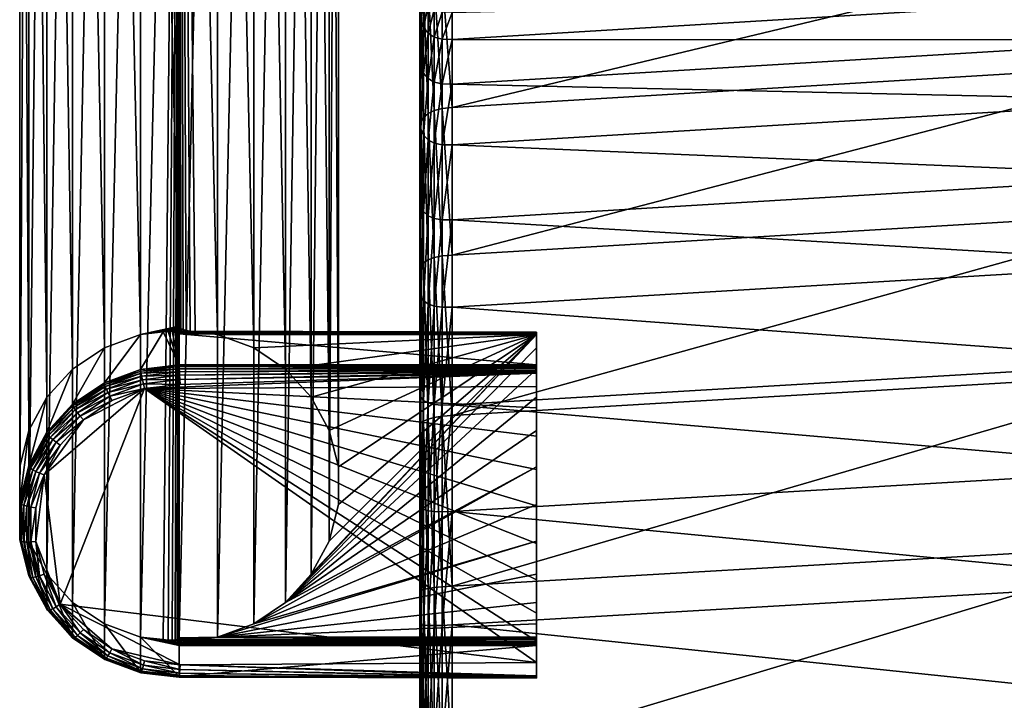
# Model space of a CAD drawing. Header units: inches. Extents: x -8.5 to 8.5, y -10.4 to 10.4.
# Tile 19 of 29: x -8.5 to -6.1, y 5.4 to 7.1. Entities that reach past the tile are written whole.
import ezdxf

# ---------------------------------------------------------------- set-up
doc = ezdxf.new("R2010")
doc.units = ezdxf.units.IN
doc.header["$MEASUREMENT"] = 0
doc.layers.get('0').update_dxf_attribs({"true_color": 0x58c7e1})

msp = doc.modelspace()

# ---------------------------------------------------------------- meshes
at = {"color": 250, "true_color": 0x323232}
mesh = msp.add_polyface(dxfattribs=at)
corners = [(-8.1102, 6.3302, 16.3828), (-8.2045, 10.3348, 0.2785), (-8.2045, 6.3096, 16.4182), (-8.2932, 10.3022, 0.2703), (-8.2932, 6.2769, 16.4101), (-8.3713, 10.2499, 0.2573), (-8.3713, 6.2246, 16.397), (-8.4343, 10.1809, 0.2401), (-8.4343, 6.1557, 16.3799), (-8.4784, 10.0994, 0.2197), (-8.4784, 6.0741, 16.3595), (-8.5011, 10.01, 0.1974), (-8.5011, 5.9847, 16.3372), (-8.5011, 9.9179, 0.1744), (-8.5011, 5.8926, 16.3143), (-8.4783, 9.8285, 0.1521), (-8.4784, 5.8032, 16.292), (-8.4342, 9.7469, 0.1318), (-8.4343, 5.7217, 16.2716), (-8.3713, 9.678, 0.1146), (-8.3713, 5.6527, 16.2544), (-8.2932, 9.6257, 0.1016), (-8.2932, 5.6004, 16.2414), (-8.2044, 9.593, 0.0935), (-8.2045, 5.5678, 16.2332), (-8.1102, 9.5819, 0.0908), (-8.1102, 5.5662, 16.1923), (-8.1113, 5.5634, 16.204), (-8.1146, 5.5614, 16.2136), (-8.12, 5.5602, 16.2212), (-8.1276, 5.5598, 16.2267), (-8.1374, 5.5601, 16.2302), (-8.1493, 5.5613, 16.2316), (-8.016, 9.593, 0.0936), (-8.016, 5.5678, 16.2332), (-7.9273, 9.6257, 0.1017), (-7.9273, 5.6004, 16.2414), (-7.8491, 9.678, 0.1148), (-7.8492, 5.6527, 16.2544), (-7.7862, 9.7469, 0.132), (-7.7862, 5.7217, 16.2716), (-7.7421, 9.8285, 0.1524), (-7.7421, 5.8032, 16.292), (-7.7194, 9.9179, 0.1747), (-7.7194, 5.8926, 16.3143), (-7.7194, 10.01, 0.1977), (-7.7194, 5.9847, 16.3372), (-7.7421, 10.0994, 0.22), (-7.7421, 6.0741, 16.3595), (-7.7863, 10.1809, 0.2403), (-7.7862, 6.1557, 16.3799), (-7.8492, 10.2499, 0.2574), (-7.8492, 6.2246, 16.397), (-7.9273, 10.3022, 0.2705), (-7.9273, 6.2769, 16.4101), (-8.0161, 10.3348, 0.2786), (-8.016, 6.3096, 16.4182), (-8.1103, 10.3459, 0.2813), (-8.1092, 6.3271, 16.3944), (-8.1059, 6.3244, 16.4039), (-8.1005, 6.3219, 16.4112), (-8.0929, 6.3197, 16.4163), (-8.0831, 6.3177, 16.4192), (-8.0712, 6.316, 16.4199), (-8.1113, 6.3271, 16.3944)]
mesh.append_faces([[corners[k] for k in face] for face in [(58, 0, 64)]], dxfattribs={"color": 250})
mesh.append_faces([[corners[k] for k in face] for face in [(24, 25, 32), (56, 57, 63)]], dxfattribs={"vtx0": -1, "vtx1": -1, "color": 250})
mesh.append_faces([[corners[k] for k in face] for face in [(0, 1, 2), (25, 27, 28), (25, 28, 29), (25, 29, 30), (25, 30, 31), (25, 31, 32), (26, 33, 34), (57, 58, 59), (57, 59, 60), (57, 60, 61), (57, 61, 62), (57, 62, 63)]], dxfattribs={"vtx0": -1, "vtx2": -1, "color": 250})
mesh.append_faces([[corners[k] for k in face] for face in [(3, 4, 2), (5, 6, 4), (7, 8, 6), (9, 10, 8), (11, 12, 10), (13, 14, 12), (15, 16, 14), (17, 18, 16), (16, 15, 17), (19, 20, 18), (18, 17, 19), (21, 22, 20), (20, 19, 21), (23, 24, 22), (22, 21, 23), (24, 23, 25), (25, 26, 27), (26, 25, 33), (35, 36, 34), (34, 33, 35), (37, 38, 36), (36, 35, 37), (39, 40, 38), (38, 37, 39), (41, 42, 40), (40, 39, 41), (43, 44, 42), (45, 46, 44), (47, 48, 46), (49, 50, 48), (51, 52, 50), (53, 54, 52), (55, 56, 54), (57, 0, 58), (59, 58, 64)]], dxfattribs={"vtx2": -1, "color": 250})
mesh = msp.add_polyface(dxfattribs=at)
corners = [(-8.1102, 6.3302, 16.3828), (-8.1103, 10.3459, 0.2813), (-8.2045, 10.3348, 0.2785), (-8.2045, 6.3096, 16.4182), (-8.2932, 10.3022, 0.2703), (-8.2932, 6.2769, 16.4101), (-8.3713, 10.2499, 0.2573), (-8.3713, 6.2246, 16.397), (-8.4343, 10.1809, 0.2401), (-8.4343, 6.1557, 16.3799), (-8.4784, 10.0994, 0.2197), (-8.4784, 6.0741, 16.3595), (-8.5011, 10.01, 0.1974), (-8.5011, 5.9847, 16.3372), (-8.5011, 9.9179, 0.1744), (-8.5011, 5.8926, 16.3143), (-8.4783, 9.8285, 0.1521), (-7.7421, 5.8032, 16.292), (-7.7421, 9.8285, 0.1524), (-7.7194, 9.9179, 0.1747), (-7.7194, 5.8926, 16.3143), (-7.7194, 10.01, 0.1977), (-7.7194, 5.9847, 16.3372), (-7.7421, 10.0994, 0.22), (-7.7421, 6.0741, 16.3595), (-7.7863, 10.1809, 0.2403), (-7.7862, 6.1557, 16.3799), (-7.8492, 10.2499, 0.2574), (-7.8492, 6.2246, 16.397), (-7.9273, 10.3022, 0.2705), (-7.9273, 6.2769, 16.4101), (-8.0161, 10.3348, 0.2786), (-8.016, 6.3096, 16.4182), (-8.2042, 9.597, 0.0821), (-8.2044, 9.593, 0.0935), (-8.2932, 9.6257, 0.1016), (-8.2927, 9.6295, 0.0902), (-8.1102, 9.5859, 0.0794), (-8.1102, 9.5819, 0.0908), (-8.0163, 9.597, 0.0822), (-8.016, 9.593, 0.0936), (-7.9278, 9.6295, 0.0903), (-7.9273, 9.6257, 0.1017), (-8.2034, 9.6025, 0.0733), (-8.2911, 9.6348, 0.0813), (-8.2021, 9.6095, 0.0672), (-8.2002, 9.6181, 0.0637), (-8.2886, 9.6413, 0.0751), (-8.1102, 9.5915, 0.0706), (-8.1102, 9.5987, 0.0645), (-8.1102, 9.6075, 0.0611), (-8.1102, 9.6179, 0.0603), (-8.1978, 9.6282, 0.0628), (-8.1102, 9.6299, 0.0622), (-8.017, 9.6025, 0.0734), (-8.0184, 9.6095, 0.0673), (-8.0202, 9.6181, 0.0638), (-8.0226, 9.6282, 0.0629), (-7.9293, 9.6348, 0.0815), (-7.9319, 9.6413, 0.0752), (-7.9354, 9.6493, 0.0716)]
mesh.append_faces([[corners[k] for k in face] for face in [(0, 1, 2), (3, 2, 4), (5, 4, 6), (7, 6, 8), (9, 8, 10), (11, 10, 12), (13, 12, 14), (15, 14, 16), (17, 18, 19), (20, 19, 21), (22, 21, 23), (24, 23, 25), (26, 25, 27), (28, 27, 29), (30, 29, 31), (32, 31, 1), (33, 34, 35), (35, 36, 33), (37, 38, 34), (34, 33, 37), (39, 40, 38), (38, 37, 39), (41, 42, 40), (40, 39, 41), (43, 33, 36), (36, 44, 43), (45, 43, 44), (46, 45, 47), (48, 37, 33), (33, 43, 48), (49, 48, 43), (43, 45, 49), (50, 49, 45), (45, 46, 50), (51, 50, 46), (46, 52, 51), (53, 51, 52), (54, 39, 37), (37, 48, 54), (55, 54, 48), (48, 49, 55), (56, 55, 49), (49, 50, 56), (57, 56, 50), (50, 51, 57), (58, 41, 39), (39, 54, 58), (59, 58, 54), (54, 55, 59), (55, 56, 60)]], dxfattribs={"vtx2": -1, "color": 250})
at = {"color": 250, "true_color": 0x111111}
mesh = msp.add_polyface(dxfattribs=at)
corners = [(-7.8754, 9.7163, 0.0838), (-7.9457, 9.6693, 0.072), (-7.9272, 9.64, 0.0444), (-7.8491, 9.6923, 0.0575), (-8.0255, 9.6399, 0.0647), (-8.016, 9.6073, 0.0363), (-8.1102, 9.6299, 0.0622), (-8.1102, 9.5962, 0.0335), (-8.1949, 9.6399, 0.0646), (-8.2044, 9.6073, 0.0362), (-8.2747, 9.6693, 0.0719), (-8.2932, 9.64, 0.0443), (-8.3713, 9.6923, 0.0573), (-7.4803, -9.4964, 0.0742), (-6.378, -9.4964, 0.0742), (-6.378, -9.5004, 0.0153), (-7.4803, -9.5004, 0.0153), (-7.9272, 9.6447, 0.0253), (-7.8491, 9.697, 0.0384), (-8.016, 9.6121, 0.0172), (-8.1102, 9.601, 0.0144), (-8.2044, 9.6121, 0.0171), (-8.2932, 9.6447, 0.0252), (-8.3713, 9.697, 0.0382), (-8.0539, 9.7758, -0.0029), (-8.1102, 9.7692, -0.0045), (-8.1664, 9.7758, -0.0029), (7.8754, 9.7163, 0.0838), (7.8491, 9.6923, 0.0575), (7.9272, 9.64, 0.0445), (7.9457, 9.6693, 0.072), (8.016, 9.6073, 0.0363), (8.0255, 9.6399, 0.0647), (8.1102, 9.5962, 0.0335), (8.1102, 9.6299, 0.0622), (8.2044, 9.6073, 0.0362), (8.1949, 9.6399, 0.0646), (8.2932, 9.64, 0.0443), (8.2747, 9.6693, 0.0719), (8.3713, 9.6923, 0.0573), (7.4803, -9.4964, 0.0742), (7.4803, -9.5004, 0.0153), (6.3779, -9.5004, 0.0153), (6.3779, -9.4964, 0.0742), (7.8491, 9.697, 0.0384), (7.9272, 9.6447, 0.0254), (8.016, 9.6121, 0.0172), (8.1102, 9.601, 0.0144), (8.2044, 9.6121, 0.0171), (8.2932, 9.6447, 0.0252), (8.3713, 9.697, 0.0382), (8.0539, 9.7758, -0.0029), (8.1102, 9.7692, -0.0045), (8.1664, 9.7758, -0.0029)]
mesh.append_faces([[corners[k] for k in face] for face in [(0, 1, 2), (2, 3, 0), (1, 4, 5), (5, 2, 1), (4, 6, 7), (7, 5, 4), (6, 8, 9), (9, 7, 6), (8, 10, 11), (11, 9, 8), (12, 11, 10), (13, 14, 15), (15, 16, 13), (3, 2, 17), (17, 18, 3), (2, 5, 19), (19, 17, 2), (5, 7, 20), (20, 19, 5), (7, 9, 21), (21, 20, 7), (9, 11, 22), (22, 21, 9), (11, 12, 23), (23, 22, 11), (17, 19, 24), (19, 20, 25), (20, 21, 26), (27, 28, 29), (29, 30, 27), (30, 29, 31), (31, 32, 30), (32, 31, 33), (33, 34, 32), (34, 33, 35), (35, 36, 34), (36, 35, 37), (37, 38, 36), (38, 37, 39), (40, 41, 42), (42, 43, 40), (28, 44, 45), (45, 29, 28), (29, 45, 46), (46, 31, 29), (31, 46, 47), (47, 33, 31), (33, 47, 48), (48, 35, 33), (35, 48, 49), (49, 37, 35), (37, 49, 50), (50, 39, 37), (51, 46, 45), (52, 47, 46), (53, 48, 47)]], dxfattribs={"vtx2": -1, "color": 250})
at = {"color": 16, "true_color": 0x870606}
mesh = msp.add_polyface(dxfattribs=at)
corners = [(-7.5197, 7.1034, 17.9973), (-7.5197, 7.1719, 18.2901), (-7.5197, 7.8735, 18.1907), (-7.5197, 6.9885, 17.724), (-7.5197, 7.7761, 17.775), (-7.5197, 7.6156, 17.3944), (-7.5197, 6.8327, 17.4775), (-7.5197, 7.3978, 17.0508), (-7.5197, 6.6405, 17.2617), (-7.5197, 7.1292, 16.7496), (-7.4651, 7.4625, 17.0032), (-7.4848, 7.456, 17.0077), (-7.4848, 7.68, 17.361), (-7.5, 7.4463, 17.0147), (-7.5, 7.6694, 17.3664), (-7.511, 7.4334, 17.0242), (-7.511, 7.6551, 17.3738), (-7.5175, 7.6372, 17.3832), (-7.5175, 7.4172, 17.0362), (-7.4651, 7.1856, 16.6927), (-7.4848, 7.1798, 16.698), (-7.5, 7.1713, 16.7063), (-7.511, 7.1601, 16.7176), (-7.5175, 7.146, 16.7321), (-7.4848, 6.8583, 16.4373), (-7.5, 6.8512, 16.4467), (-7.511, 6.8418, 16.4597), (-7.5175, 6.8303, 16.4761), (-7.4651, 7.0337, 18.0197), (-7.4848, 7.0387, 18.0181), (-7.4848, 6.9284, 17.7557), (-7.5, 7.0482, 18.0151), (-7.5, 6.9372, 17.751), (-7.511, 7.0622, 18.0106), (-7.511, 6.9501, 17.7441), (-7.5175, 6.9673, 17.7351), (-7.5175, 7.0806, 18.0047), (-7.4651, 7.0999, 18.3031), (-7.4848, 7.1052, 18.3024), (-7.5, 7.115, 18.3007), (-7.511, 7.1294, 18.2981), (-7.5175, 7.1484, 18.2946)]
mesh.append_faces([[corners[k] for k in face] for face in [(3, 4, 5), (6, 5, 7), (8, 7, 9)]], dxfattribs={"vtx0": -1, "vtx2": -1, "color": 16})
mesh.append_faces([[corners[k] for k in face] for face in [(0, 1, 2), (3, 0, 4), (6, 3, 5)]], dxfattribs={"vtx1": -1, "vtx2": -1, "color": 16})
mesh.append_faces([[corners[k] for k in face] for face in [(10, 11, 12), (11, 13, 14), (13, 15, 16), (17, 16, 15), (15, 18, 17), (5, 17, 18), (18, 7, 5), (11, 10, 19), (19, 20, 11), (13, 11, 20), (20, 21, 13), (15, 13, 21), (21, 22, 15), (18, 15, 22), (22, 23, 18), (7, 18, 23), (23, 9, 7), (21, 20, 24), (22, 21, 25), (23, 22, 26), (9, 23, 27), (28, 29, 30), (29, 31, 32), (31, 33, 34), (35, 34, 33), (33, 36, 35), (3, 35, 36), (36, 0, 3), (37, 38, 29), (31, 29, 38), (38, 39, 31), (33, 31, 39), (39, 40, 33), (36, 33, 40), (40, 41, 36), (0, 36, 41), (41, 1, 0)]], dxfattribs={"vtx2": -1, "color": 16})
mesh = msp.add_polyface(dxfattribs=at)
corners = [(-5.6398, 6.2173, 16.0361), (-5.6398, 6.6121, 16.1815), (-3.7598, 6.6923, 16.151), (-5.6398, 7.0322, 17.7167), (-5.6398, 6.8828, 17.4816), (-3.7598, 6.9637, 17.4506), (-5.6398, 7.1423, 17.9774), (-3.7598, 7.1135, 17.6853), (-7.4411, 7.1886, 16.6906), (-7.4411, 7.4657, 17.0013), (-5.6398, 7.5763, 16.9576), (-5.6398, 7.2984, 16.6477), (-7.4411, 6.8659, 16.4291), (-5.6398, 6.9747, 16.3872), (-7.4411, 6.5044, 16.2223), (-7.4411, 6.111, 16.0758), (-7.4411, 6.5906, 17.317), (-7.4411, 6.3767, 17.1436), (-5.6398, 6.4839, 17.1032), (-5.6398, 6.6985, 17.2759), (-7.4411, 6.7743, 17.5233), (-7.4411, 6.9232, 17.7587), (-7.4411, 7.033, 18.0198), (-7.4411, 7.0992, 18.303), (-5.6398, 7.2088, 18.2604), (-7.4651, 7.4625, 17.0032), (-7.4651, 7.6871, 17.3574), (-7.4651, 7.1856, 16.6927), (-7.4651, 6.8632, 16.4314), (-7.4651, 6.5021, 16.2248), (-7.4651, 6.3765, 17.1424), (-7.4651, 6.5907, 17.316), (-7.4651, 6.7746, 17.5225), (-7.4651, 6.9237, 17.7583), (-7.4651, 7.0337, 18.0197), (-7.4651, 7.0999, 18.3031), (-7.4848, 7.1798, 16.698), (-7.4848, 6.8583, 16.4373), (-7.4848, 6.379, 17.1374), (-7.4848, 6.5941, 17.3117), (-7.4848, 7.0387, 18.0181)]
mesh.append_faces([[corners[k] for k in face] for face in [(0, 1, 2), (3, 4, 5), (6, 3, 7), (8, 9, 10), (10, 11, 8), (12, 8, 11), (11, 13, 12), (14, 12, 13), (13, 1, 14), (15, 14, 1), (16, 17, 18), (18, 19, 16), (20, 16, 19), (19, 4, 20), (21, 20, 4), (4, 3, 21), (22, 21, 3), (3, 6, 22), (23, 22, 6), (6, 24, 23), (9, 25, 26), (25, 9, 8), (8, 27, 25), (27, 8, 12), (12, 28, 27), (28, 12, 14), (14, 29, 28), (29, 14, 15), (30, 17, 16), (16, 31, 30), (31, 16, 20), (20, 32, 31), (32, 20, 21), (21, 33, 32), (33, 21, 22), (22, 34, 33), (34, 22, 23), (23, 35, 34), (36, 27, 28), (37, 28, 29), (38, 30, 31), (39, 31, 32), (40, 34, 35)]], dxfattribs={"vtx2": -1, "color": 16})
mesh = msp.add_polyface(dxfattribs=at)
corners = [(-7.5197, 6.6405, 17.2617), (-7.5197, 6.8327, 17.4775), (-7.5197, 7.3978, 17.0508), (-7.5197, 6.4166, 17.0802), (-7.5197, 7.1292, 16.7496), (-7.5197, 6.8165, 16.4961), (-7.4651, 6.8632, 16.4314), (-7.4848, 6.8583, 16.4373), (-7.4848, 7.1798, 16.698), (-7.5, 6.8512, 16.4467), (-7.5, 7.1713, 16.7063), (-7.511, 6.8418, 16.4597), (-7.511, 7.1601, 16.7176), (-7.5175, 6.8303, 16.4761), (-7.5175, 7.146, 16.7321), (-7.4651, 6.5021, 16.2248), (-7.4848, 6.4981, 16.2312), (-7.5, 6.4925, 16.2415), (-7.511, 6.4854, 16.2557), (-7.5175, 6.4766, 16.2737), (-7.5197, 6.4662, 16.2956), (-7.4848, 6.5941, 17.3117), (-7.5, 6.6007, 17.3041), (-7.5, 6.3843, 17.1287), (-7.511, 6.6107, 17.2932), (-7.511, 6.3923, 17.1162), (-7.5175, 6.6239, 17.2791), (-7.5175, 6.4031, 17.1001), (-7.4651, 6.7746, 17.5225), (-7.4848, 6.7787, 17.519), (-7.5, 6.7865, 17.5127), (-7.511, 6.7981, 17.5037), (-7.5175, 6.8135, 17.492), (-7.4651, 6.9237, 17.7583), (-7.4848, 6.9284, 17.7557), (-7.5, 6.9372, 17.751), (-7.511, 6.9501, 17.7441), (-7.5175, 6.9673, 17.7351), (-7.5197, 6.9885, 17.724), (-7.4651, 7.0337, 18.0197), (-7.4848, 7.0387, 18.0181), (-7.5, 7.0482, 18.0151)]
mesh.append_faces([[corners[k] for k in face] for face in [(3, 4, 5)]], dxfattribs={"vtx0": -1, "vtx2": -1, "color": 16})
mesh.append_faces([[corners[k] for k in face] for face in [(0, 1, 2), (3, 0, 4)]], dxfattribs={"vtx1": -1, "vtx2": -1, "color": 16})
mesh.append_faces([[corners[k] for k in face] for face in [(6, 7, 8), (7, 9, 10), (9, 11, 12), (11, 13, 14), (13, 5, 4), (15, 16, 7), (9, 7, 16), (16, 17, 9), (11, 9, 17), (17, 18, 11), (13, 11, 18), (18, 19, 13), (5, 13, 19), (19, 20, 5), (21, 22, 23), (22, 24, 25), (24, 26, 27), (26, 0, 3), (28, 29, 21), (22, 21, 29), (29, 30, 22), (24, 22, 30), (30, 31, 24), (26, 24, 31), (31, 32, 26), (0, 26, 32), (32, 1, 0), (29, 28, 33), (33, 34, 29), (30, 29, 34), (34, 35, 30), (31, 30, 35), (35, 36, 31), (32, 31, 36), (36, 37, 32), (1, 32, 37), (37, 38, 1), (34, 33, 39), (35, 34, 40), (36, 35, 41)]], dxfattribs={"vtx2": -1, "color": 16})
mesh = msp.add_polyface(dxfattribs=at)
corners = [(-7.5197, 6.1657, 16.9368), (-7.5197, 6.4166, 17.0802), (-7.5197, 6.8165, 16.4961), (-7.5197, 6.4662, 16.2956), (-7.5197, 5.8923, 16.8353), (-7.5197, 6.085, 16.1536), (-7.5197, 5.6011, 16.7794), (-7.4651, 6.109, 16.0784), (-7.4848, 6.1061, 16.0852), (-7.4848, 6.4981, 16.2312), (-7.5, 6.4925, 16.2415), (-7.5, 6.1022, 16.0961), (-7.511, 6.4854, 16.2557), (-7.511, 6.0974, 16.1111), (-7.5175, 6.4766, 16.2737), (-7.5175, 6.0917, 16.1303), (-7.4651, 5.6908, 15.9977), (-7.4848, 5.689, 16.0047), (-7.5, 5.6869, 16.0159), (-7.511, 5.6846, 16.0315), (-7.5175, 5.6822, 16.0512), (-7.4651, 6.1364, 17.0052), (-7.4848, 6.138, 16.9997), (-7.4848, 5.8754, 16.9022), (-7.5, 5.8775, 16.892), (-7.5, 6.1417, 16.9901), (-7.511, 5.881, 16.8774), (-7.511, 6.1476, 16.9764), (-7.5175, 5.8859, 16.8585), (-7.5175, 6.1556, 16.9587), (-7.4651, 6.3765, 17.1424), (-7.4848, 6.379, 17.1374), (-7.5, 6.3843, 17.1287), (-7.511, 6.3923, 17.1162), (-7.5175, 6.4031, 17.1001), (-7.4651, 6.5907, 17.316), (-7.4848, 6.5941, 17.3117), (-7.5, 6.6007, 17.3041), (-7.511, 6.6107, 17.2932), (-7.5175, 6.6239, 17.2791)]
mesh.append_faces([[corners[k] for k in face] for face in [(0, 2, 3), (4, 3, 5)]], dxfattribs={"vtx0": -1, "vtx2": -1, "color": 16})
mesh.append_faces([[corners[k] for k in face] for face in [(0, 1, 2), (4, 0, 3), (6, 4, 5)]], dxfattribs={"vtx1": -1, "vtx2": -1, "color": 16})
mesh.append_faces([[corners[k] for k in face] for face in [(7, 8, 9), (10, 9, 8), (8, 11, 10), (12, 10, 11), (11, 13, 12), (14, 12, 13), (13, 15, 14), (3, 14, 15), (15, 5, 3), (16, 17, 8), (11, 8, 17), (17, 18, 11), (13, 11, 18), (15, 13, 19), (5, 15, 20), (21, 22, 23), (24, 23, 22), (22, 25, 24), (26, 24, 25), (25, 27, 26), (28, 26, 27), (27, 29, 28), (4, 28, 29), (29, 0, 4), (30, 31, 22), (25, 22, 31), (31, 32, 25), (27, 25, 32), (32, 33, 27), (29, 27, 33), (33, 34, 29), (0, 29, 34), (34, 1, 0), (35, 36, 31), (32, 31, 36), (33, 32, 37), (34, 33, 38), (1, 34, 39)]], dxfattribs={"vtx2": -1, "color": 16})
mesh = msp.add_polyface(dxfattribs=at)
corners = [(-5.6398, 5.7973, 15.9565), (-5.6398, 6.2173, 16.0361), (-3.7598, 6.2966, 16.0065), (-5.6398, 5.3587, 15.9482), (-3.7598, 5.8754, 15.9278), (-5.6398, -6.8217, 16.7301), (-3.7598, 5.4356, 15.9204), (-5.6398, 5.9811, 16.8707), (-5.6398, 5.7019, 16.8181), (-3.7598, 5.7798, 16.7896), (-5.6398, 6.2433, 16.9669), (-3.7598, 6.0598, 16.8416), (-5.6398, 6.6121, 16.1815), (-7.4411, 6.111, 16.0758), (-7.4411, 5.6924, 15.995), (-7.4411, 5.2555, 15.9856), (-7.441, -6.8469, 16.7483), (-5.6398, -6.7702, 17.5947), (-5.6398, 5.41, 16.8127), (-7.4411, 5.3066, 16.8502), (-7.4411, 5.5974, 16.8563), (-7.4411, 5.8756, 16.9097), (-7.4411, 6.1368, 17.0067), (-7.4411, 6.3767, 17.1436), (-5.6398, 6.4839, 17.1032), (-7.4651, 6.109, 16.0784), (-7.4651, 6.5021, 16.2248), (-7.4651, 5.6908, 15.9977), (-7.4651, 5.2542, 15.9882), (-7.4651, 5.3052, 16.8485), (-7.465, -6.7963, 17.611), (-7.4651, 5.5962, 16.8547), (-7.4651, 5.8748, 16.9081), (-7.4651, 6.1364, 17.0052), (-7.4651, 6.3765, 17.1424), (-7.4848, 6.4981, 16.2312), (-7.4848, 6.1061, 16.0852), (-7.4848, 5.689, 16.0047), (-7.4848, 5.2532, 15.9952), (-7.465, -6.8472, 16.7507), (-7.4848, 5.3039, 16.8423), (-7.4848, 5.5958, 16.8485), (-7.4848, 5.8754, 16.9022), (-7.4848, 6.138, 16.9997)]
mesh.append_faces([[corners[k] for k in face] for face in [(0, 1, 2), (3, 0, 4), (5, 3, 6), (7, 8, 9), (10, 7, 11), (12, 1, 13), (14, 13, 1), (1, 0, 14), (15, 14, 0), (0, 3, 15), (16, 15, 3), (17, 18, 19), (20, 19, 18), (18, 8, 20), (21, 20, 8), (8, 7, 21), (22, 21, 7), (7, 10, 22), (23, 22, 10), (10, 24, 23), (13, 25, 26), (25, 13, 14), (14, 27, 25), (27, 14, 15), (15, 28, 27), (28, 15, 16), (19, 29, 30), (29, 19, 20), (20, 31, 29), (31, 20, 21), (21, 32, 31), (32, 21, 22), (22, 33, 32), (33, 22, 23), (23, 34, 33), (35, 26, 25), (36, 25, 27), (37, 27, 28), (38, 28, 39), (40, 29, 31), (41, 31, 32), (42, 32, 33), (43, 33, 34)]], dxfattribs={"vtx2": -1, "color": 16})
at = {"color": 250, "true_color": 0x323232}
mesh = msp.add_polyface(dxfattribs=at)
corners = [(-8.1113, 6.3271, 16.3944), (-8.1102, 6.3302, 16.3828), (-8.2045, 6.3096, 16.4182), (-8.1146, 6.3244, 16.4039), (-8.12, 6.3219, 16.4112), (-8.1276, 6.3197, 16.4163), (-8.1374, 6.3177, 16.4192), (-8.1493, 6.316, 16.4199), (-8.2045, 6.2238, 16.762), (-8.1102, 6.2349, 16.7648), (-8.2932, 6.2769, 16.4101), (-8.2932, 6.1912, 16.7539), (-8.3713, 6.2246, 16.397), (-8.3713, 6.1388, 16.7408), (-8.4343, 6.1557, 16.3799), (-8.4343, 6.0699, 16.7237), (-8.195, 6.1769, 16.7909), (-8.2748, 6.1476, 16.7836), (-8.345, 6.1005, 16.7719), (-8.1102, 6.2309, 16.7762), (-8.2042, 6.2199, 16.7735), (-8.2927, 6.1873, 16.7653), (-8.3706, 6.1351, 16.7523), (-8.1374, 6.3172, 16.4213), (-8.11, 6.2254, 16.785), (-8.2034, 6.2144, 16.7822), (-8.1096, 6.2182, 16.7911), (-8.2021, 6.2073, 16.7884), (-8.1092, 6.2095, 16.7945), (-8.2002, 6.1987, 16.7919), (-8.1979, 6.1886, 16.7927), (-8.1086, 6.1991, 16.7953), (-8.1079, 6.1872, 16.7935), (-8.2912, 6.1821, 16.7742), (-8.2886, 6.1755, 16.7804), (-8.285, 6.1675, 16.7841), (-8.2804, 6.1582, 16.7851), (-8.3684, 6.1303, 16.7613), (-8.3647, 6.1245, 16.7677), (-8.3596, 6.1176, 16.7716), (-8.3531, 6.1096, 16.773)]
mesh.append_faces([[corners[k] for k in face] for face in [(6, 7, 23)]], dxfattribs={"color": 250})
mesh.append_faces([[corners[k] for k in face] for face in [(7, 8, 9)]], dxfattribs={"vtx0": -1, "vtx2": -1, "color": 250})
mesh.append_faces([[corners[k] for k in face] for face in [(7, 6, 2)]], dxfattribs={"vtx1": -1, "color": 250})
mesh.append_faces([[corners[k] for k in face] for face in [(0, 1, 2), (3, 0, 2), (4, 3, 2), (5, 4, 2), (6, 5, 2)]], dxfattribs={"vtx1": -1, "vtx2": -1, "color": 250})
mesh.append_faces([[corners[k] for k in face] for face in [(7, 2, 8), (2, 10, 11), (11, 8, 2), (10, 12, 13), (13, 11, 10), (12, 14, 15), (15, 13, 12), (16, 17, 18), (19, 9, 8), (8, 20, 19), (20, 8, 11), (11, 21, 20), (21, 11, 13), (13, 22, 21), (22, 13, 15), (24, 19, 20), (20, 25, 24), (26, 24, 25), (25, 27, 26), (28, 26, 27), (27, 29, 28), (29, 30, 31), (30, 16, 32), (25, 20, 21), (21, 33, 25), (27, 25, 33), (33, 34, 27), (29, 27, 34), (34, 35, 29), (30, 29, 35), (35, 36, 30), (16, 30, 36), (36, 17, 16), (33, 21, 22), (22, 37, 33), (34, 33, 37), (37, 38, 34), (35, 34, 38), (38, 39, 35), (36, 35, 39), (39, 40, 36), (17, 36, 40), (40, 18, 17)]], dxfattribs={"vtx2": -1, "color": 250})
mesh = msp.add_polyface(dxfattribs=at)
corners = [(-8.1374, 6.3172, 16.4213), (-8.1493, 6.316, 16.4199), (-8.1102, 6.2349, 16.7648), (-8.1276, 6.3175, 16.4247), (-8.12, 6.3171, 16.4303), (-8.1146, 6.3159, 16.4379), (-8.1113, 6.3139, 16.4475), (-8.1102, 6.3111, 16.4592), (-7.2341, 6.2349, 16.7648), (-8.195, 6.1769, 16.7909), (-7.2341, 6.2143, 16.8002), (-8.1079, 6.1872, 16.7935), (-8.016, 6.3096, 16.4182), (-8.0712, 6.316, 16.4199), (-7.2341, 6.3096, 16.4182), (-7.9273, 6.2769, 16.4101), (-7.8492, 6.2246, 16.397), (-7.7862, 6.1557, 16.3799), (-7.7421, 6.0741, 16.3595), (-7.7194, 5.9847, 16.3372), (-7.7194, 5.8926, 16.3143), (-7.7421, 5.8032, 16.292), (-7.7862, 5.7217, 16.2716), (-8.1005, 6.3219, 16.4112), (-8.12, 6.3219, 16.4112), (-8.1005, 6.3171, 16.4303), (-8.1092, 6.3139, 16.4475), (-7.2341, 6.3111, 16.4592), (-8.1102, 6.2309, 16.7762), (-7.2341, 6.2317, 16.7764), (-8.0831, 6.3172, 16.4213), (-8.0831, 6.3177, 16.4192), (-8.1276, 6.3197, 16.4163), (-8.1374, 6.3177, 16.4192), (-8.1059, 6.3159, 16.4379), (-8.0929, 6.3197, 16.4163), (-8.0929, 6.3175, 16.4247), (-8.1113, 6.3271, 16.3944), (-8.1146, 6.3244, 16.4039), (-8.1059, 6.3244, 16.4039), (-8.1086, 6.1991, 16.7953), (-8.1092, 6.2095, 16.7945), (-8.2002, 6.1987, 16.7919), (-8.1979, 6.1886, 16.7927), (-7.2341, 6.3137, 16.4475), (-7.2341, 6.3152, 16.4377), (-7.2341, 6.3155, 16.4299), (-7.2341, 6.3147, 16.424), (-7.2341, 6.3127, 16.4201), (-8.11, 6.2254, 16.785), (-7.2341, 6.2284, 16.7857), (-8.1096, 6.2182, 16.7911), (-7.2341, 6.225, 16.7928), (-7.2341, 6.2215, 16.7975), (-7.2341, 6.2179, 16.8)]
mesh.append_faces([[corners[k] for k in face] for face in [(6, 7, 26), (30, 13, 31)]], dxfattribs={"color": 250})
mesh.append_faces([[corners[k] for k in face] for face in [(9, 10, 11)]], dxfattribs={"vtx0": -1, "color": 250})
mesh.append_faces([[corners[k] for k in face] for face in [(7, 6, 2)]], dxfattribs={"vtx1": -1, "color": 250})
mesh.append_faces([[corners[k] for k in face] for face in [(0, 1, 2), (3, 0, 2), (4, 3, 2), (5, 4, 2), (6, 5, 2), (15, 12, 14), (16, 15, 14), (17, 16, 14), (18, 17, 14), (19, 18, 14), (20, 19, 14), (21, 20, 14), (22, 21, 14)]], dxfattribs={"vtx1": -1, "vtx2": -1, "color": 250})
mesh.append_faces([[corners[k] for k in face] for face in [(7, 2, 8), (12, 13, 14), (23, 24, 4), (4, 25, 23), (26, 7, 27), (2, 28, 29), (0, 3, 32), (32, 33, 0), (26, 34, 5), (5, 6, 26), (31, 35, 36), (36, 30, 31), (37, 38, 39), (3, 4, 24), (24, 32, 3), (34, 25, 4), (4, 5, 34), (35, 23, 25), (25, 36, 35), (38, 24, 23), (23, 39, 38), (40, 41, 42), (11, 40, 43), (34, 26, 44), (25, 34, 45), (36, 25, 46), (30, 36, 47), (13, 30, 48), (28, 49, 50), (49, 51, 52), (51, 41, 53), (41, 40, 54), (40, 11, 10)]], dxfattribs={"vtx2": -1, "color": 250})
mesh = msp.add_polyface(dxfattribs=at)
corners = [(-8.1092, 5.5634, 16.204), (-8.1102, 5.5662, 16.1923), (-8.016, 5.5678, 16.2332), (-8.1059, 5.5614, 16.2136), (-8.1005, 5.5602, 16.2212), (-8.0929, 5.5598, 16.2267), (-8.0831, 5.5601, 16.2302), (-8.0712, 5.5613, 16.2316), (-8.1102, 5.4709, 16.5743), (-8.1102, 5.5471, 16.2687), (-7.2341, 5.5471, 16.2687), (-8.4016, 5.6482, 16.6591), (-8.1079, 5.4996, 16.622), (-7.2341, 5.5051, 16.6234), (-8.195, 6.1769, 16.7909), (-7.2341, 5.5575, 16.6364), (-7.8492, 5.6527, 16.2544), (-7.7862, 5.7217, 16.2716), (-7.2341, 6.3096, 16.4182), (-7.9273, 5.6004, 16.2414), (-7.2341, 5.9847, 16.3372), (-7.2341, 5.8032, 16.292), (-7.2341, 5.5678, 16.2332), (-8.1005, 5.5554, 16.2403), (-8.12, 5.5554, 16.2403), (-8.12, 5.5602, 16.2212), (-8.1092, 5.5502, 16.257), (-7.2341, 5.5503, 16.2571), (-8.1102, 5.4691, 16.5862), (-7.2341, 5.4709, 16.5743), (-8.1113, 5.5634, 16.204), (-8.0831, 5.5596, 16.2323), (-8.1113, 5.5502, 16.257), (-8.1374, 5.5601, 16.2302), (-8.1276, 5.5598, 16.2267), (-8.1276, 5.5576, 16.2352), (-8.1374, 5.5596, 16.2323), (-8.1146, 5.5614, 16.2136), (-8.0929, 5.5576, 16.2352), (-8.1146, 5.5529, 16.2476), (-8.1059, 5.5529, 16.2476), (-8.1096, 5.4733, 16.6053), (-8.1092, 5.4794, 16.6125), (-8.2002, 5.4901, 16.6151), (-8.1086, 5.4882, 16.618), (-8.1979, 5.4987, 16.6206), (-8.195, 5.5098, 16.6246), (-7.2341, 5.5537, 16.2478), (-7.2341, 5.557, 16.2407), (-7.2341, 5.5605, 16.2359), (-7.2341, 5.5641, 16.2334), (-8.11, 5.4699, 16.5965), (-7.2341, 5.4683, 16.586), (-7.2341, 5.4669, 16.5958), (-7.2341, 5.4665, 16.6036), (-7.2341, 5.4674, 16.6095), (-7.2341, 5.4694, 16.6133)]
mesh.append_faces([[corners[k] for k in face] for face in [(30, 1, 0), (6, 7, 31), (26, 9, 32)]], dxfattribs={"color": 250})
mesh.append_faces([[corners[k] for k in face] for face in [(2, 22, 7)]], dxfattribs={"vtx0": -1, "color": 250})
mesh.append_faces([[corners[k] for k in face] for face in [(11, 12, 13), (14, 11, 13)]], dxfattribs={"vtx0": -1, "vtx1": -1, "vtx2": -1, "color": 250})
mesh.append_faces([[corners[k] for k in face] for face in [(14, 13, 15)]], dxfattribs={"vtx0": -1, "vtx2": -1, "color": 250})
mesh.append_faces([[corners[k] for k in face] for face in [(7, 6, 2)]], dxfattribs={"vtx1": -1, "color": 250})
mesh.append_faces([[corners[k] for k in face] for face in [(0, 1, 2), (3, 0, 2), (4, 3, 2), (5, 4, 2), (6, 5, 2), (16, 17, 18), (19, 16, 20), (2, 19, 21)]], dxfattribs={"vtx1": -1, "vtx2": -1, "color": 250})
mesh.append_faces([[corners[k] for k in face] for face in [(8, 9, 10), (23, 24, 25), (25, 4, 23), (9, 26, 27), (28, 8, 29), (33, 34, 35), (35, 36, 33), (0, 3, 37), (37, 30, 0), (31, 38, 5), (5, 6, 31), (32, 39, 40), (40, 26, 32), (34, 25, 24), (24, 35, 34), (3, 4, 25), (25, 37, 3), (38, 23, 4), (4, 5, 38), (39, 24, 23), (23, 40, 39), (41, 42, 43), (42, 44, 45), (44, 12, 46), (26, 40, 47), (40, 23, 48), (23, 38, 49), (38, 31, 50), (31, 7, 22), (51, 28, 52), (41, 51, 53), (42, 41, 54), (44, 42, 55), (12, 44, 56)]], dxfattribs={"vtx2": -1, "color": 250})
mesh = msp.add_polyface(dxfattribs=at)
corners = [(-7.2341, 6.2349, 16.7648), (-7.2341, 6.3111, 16.4592), (-8.1102, 6.3111, 16.4592), (-8.195, 6.1769, 16.7909), (-7.2341, 5.7973, 16.6963), (-7.2341, 5.8894, 16.7192), (-7.2341, 5.9788, 16.7415), (-7.2341, 6.0604, 16.7619), (-7.2341, 6.1293, 16.779), (-7.2341, 6.1816, 16.7921), (-7.2341, 6.2143, 16.8002), (-7.2341, 6.2143, 16.8002), (-7.2341, 6.3096, 16.4182), (-7.2341, 6.3096, 16.4182), (-7.2341, 6.3127, 16.4201), (-7.2341, 6.3147, 16.424), (-7.2341, 6.3155, 16.4299), (-7.2341, 6.3152, 16.4377), (-7.2341, 6.3137, 16.4475), (-7.2341, 6.2317, 16.7764), (-7.2341, 6.2284, 16.7857), (-7.2341, 6.225, 16.7928), (-7.2341, 6.2215, 16.7975), (-7.2341, 6.2179, 16.8), (-7.2341, 6.2769, 16.4101), (-7.2341, 6.2246, 16.397), (-7.2341, 6.1557, 16.3799), (-7.2341, 6.0741, 16.3595), (-7.2341, 5.9847, 16.3372), (-7.2341, 5.8926, 16.3143), (-7.2341, 5.8032, 16.292), (-7.2341, 5.7217, 16.2716), (-7.2341, 5.5678, 16.2332), (-7.8492, 5.6527, 16.2544), (-8.1092, 6.3139, 16.4475), (-8.1102, 6.2349, 16.7648), (-8.1059, 6.3159, 16.4379), (-8.1005, 6.3171, 16.4303), (-8.0929, 6.3175, 16.4247), (-8.0831, 6.3172, 16.4213), (-8.0712, 6.316, 16.4199), (-8.1102, 6.2309, 16.7762), (-8.11, 6.2254, 16.785), (-8.1096, 6.2182, 16.7911), (-8.1092, 6.2095, 16.7945), (-8.1086, 6.1991, 16.7953)]
mesh.append_faces([[corners[k] for k in face] for face in [(12, 1, 11)]], dxfattribs={"vtx0": -1, "vtx1": -1, "vtx2": -1, "color": 250})
mesh.append_faces([[corners[k] for k in face] for face in [(3, 4, 5), (3, 5, 6), (3, 6, 7), (3, 7, 8), (3, 8, 9), (3, 9, 10), (3, 10, 11), (12, 14, 15), (12, 15, 16), (12, 16, 17), (12, 17, 18), (12, 18, 1), (1, 19, 20), (1, 20, 21), (1, 21, 22), (1, 22, 23), (1, 23, 11), (32, 11, 10), (32, 10, 9), (32, 9, 8), (32, 8, 7), (33, 13, 12), (33, 12, 24), (33, 24, 25), (33, 25, 26), (33, 26, 27), (33, 27, 28)]], dxfattribs={"vtx0": -1, "vtx2": -1, "color": 250})
mesh.append_faces([[corners[k] for k in face] for face in [(24, 12, 11), (25, 24, 11), (26, 25, 11), (27, 26, 11), (28, 27, 11), (29, 28, 11), (30, 29, 11), (31, 30, 11)]], dxfattribs={"vtx1": -1, "vtx2": -1, "color": 250})
mesh.append_faces([[corners[k] for k in face] for face in [(0, 1, 2), (12, 13, 14), (1, 0, 19), (1, 18, 34), (19, 0, 35), (18, 17, 36), (17, 16, 37), (16, 15, 38), (15, 14, 39), (14, 13, 40), (20, 19, 41), (21, 20, 42), (22, 21, 43), (23, 22, 44), (11, 23, 45)]], dxfattribs={"vtx2": -1, "color": 250})
mesh = msp.add_polyface(dxfattribs=at)
corners = [(-7.2341, 5.5471, 16.2687), (-7.2341, 5.4709, 16.5743), (-8.1102, 5.4709, 16.5743), (-8.1079, 5.4996, 16.622), (-7.2341, 5.4725, 16.6152), (-7.2341, 5.4725, 16.6152), (-7.2341, 5.5051, 16.6234), (-8.195, 6.1769, 16.7909), (-7.2341, 5.5575, 16.6364), (-7.2341, 5.6264, 16.6536), (-7.2341, 5.7079, 16.674), (-7.2341, 5.7973, 16.6963), (-7.2341, 5.6527, 16.2544), (-7.2341, 5.7217, 16.2716), (-7.2341, 6.2143, 16.8002), (-7.2341, 5.6004, 16.2414), (-7.2341, 5.5678, 16.2332), (-7.2341, 6.0604, 16.7619), (-7.2341, 5.9788, 16.7415), (-7.2341, 5.8894, 16.7192), (-7.2341, 5.4694, 16.6133), (-7.2341, 5.4674, 16.6095), (-7.2341, 5.4665, 16.6036), (-7.2341, 5.4669, 16.5958), (-7.2341, 5.4683, 16.586), (-7.2341, 5.5503, 16.2571), (-7.2341, 5.5537, 16.2478), (-7.2341, 5.557, 16.2407), (-7.2341, 5.5605, 16.2359), (-7.2341, 5.5641, 16.2334), (-7.2341, 5.5678, 16.2332), (-7.9273, 5.6004, 16.2414), (-7.2341, 5.9847, 16.3372), (-7.2341, 5.8926, 16.3143), (-7.2341, 5.8032, 16.292), (-8.016, 5.5678, 16.2332), (-8.1102, 5.5471, 16.2687), (-8.1102, 5.4691, 16.5862), (-8.1092, 5.5502, 16.257), (-8.1059, 5.5529, 16.2476), (-8.1005, 5.5554, 16.2403), (-8.0929, 5.5576, 16.2352), (-8.0831, 5.5596, 16.2323), (-8.11, 5.4699, 16.5965), (-8.1096, 5.4733, 16.6053), (-8.1092, 5.4794, 16.6125), (-8.1086, 5.4882, 16.618)]
mesh.append_faces([[corners[k] for k in face] for face in [(16, 1, 30)]], dxfattribs={"vtx0": -1, "vtx1": -1, "color": 250})
mesh.append_faces([[corners[k] for k in face] for face in [(16, 5, 1)]], dxfattribs={"vtx0": -1, "vtx1": -1, "vtx2": -1, "color": 250})
mesh.append_faces([[corners[k] for k in face] for face in [(3, 5, 6), (7, 8, 9), (7, 9, 10), (7, 10, 11), (16, 17, 18), (16, 18, 19), (16, 19, 11), (16, 11, 10), (16, 10, 9), (16, 9, 8), (16, 8, 6), (16, 6, 5), (5, 20, 21), (5, 21, 22), (5, 22, 23), (5, 23, 24), (5, 24, 1), (1, 25, 26), (1, 26, 27), (1, 27, 28), (1, 28, 29), (1, 29, 30), (31, 32, 33), (31, 33, 34), (35, 34, 13), (35, 13, 12), (35, 12, 15), (35, 15, 16), (35, 16, 30)]], dxfattribs={"vtx0": -1, "vtx2": -1, "color": 250})
mesh.append_faces([[corners[k] for k in face] for face in [(12, 13, 14), (15, 12, 14), (16, 15, 14)]], dxfattribs={"vtx1": -1, "vtx2": -1, "color": 250})
mesh.append_faces([[corners[k] for k in face] for face in [(0, 1, 2), (3, 4, 5), (5, 4, 20), (1, 0, 25), (25, 0, 36), (1, 24, 37), (26, 25, 38), (27, 26, 39), (28, 27, 40), (29, 28, 41), (30, 29, 42), (24, 23, 43), (23, 22, 44), (22, 21, 45), (21, 20, 46), (20, 4, 3)]], dxfattribs={"vtx2": -1, "color": 250})
mesh = msp.add_polyface(dxfattribs=at)
corners = [(-8.4343, 6.1557, 16.3799), (-8.4784, 6.0741, 16.3595), (-8.4784, 5.9884, 16.7033), (-8.4343, 6.0699, 16.7237), (-8.5011, 5.9847, 16.3372), (-8.5011, 5.899, 16.681), (-8.5011, 5.8926, 16.3143), (-8.5011, 5.8069, 16.6581), (-8.345, 6.1005, 16.7719), (-8.4016, 6.0385, 16.7564), (-8.4413, 5.9652, 16.7381), (-8.195, 6.1769, 16.7909), (-8.4617, 5.8848, 16.7181), (-8.4617, 5.802, 16.6974), (-8.4016, 5.6482, 16.6591), (-8.4333, 6.0664, 16.7352), (-8.3706, 6.1351, 16.7523), (-8.4773, 5.9851, 16.7149), (-8.5, 5.8959, 16.6927), (-8.3684, 6.1303, 16.7613), (-8.4306, 6.0622, 16.7443), (-8.3647, 6.1245, 16.7677), (-8.4261, 6.0573, 16.7509), (-8.3596, 6.1176, 16.7716), (-8.4197, 6.0517, 16.7552), (-8.3531, 6.1096, 16.773), (-8.4116, 6.0455, 16.757), (-8.4742, 5.9816, 16.7242), (-8.4691, 5.9778, 16.7311), (-8.4619, 5.9738, 16.7358), (-8.4526, 5.9696, 16.7381), (-8.4967, 5.8931, 16.7021), (-8.4912, 5.8907, 16.7094), (-8.4836, 5.8884, 16.7145), (-8.4737, 5.8865, 16.7174), (-8.5, 5.8041, 16.6698), (-8.4967, 5.8021, 16.6794), (-8.4912, 5.8009, 16.687), (-8.4836, 5.8005, 16.6925)]
mesh.append_faces([[corners[k] for k in face] for face in [(11, 8, 10), (11, 10, 14)]], dxfattribs={"vtx0": -1, "vtx1": -1, "vtx2": -1, "color": 250})
mesh.append_faces([[corners[k] for k in face] for face in [(0, 1, 2), (2, 3, 0), (1, 4, 5), (5, 2, 1), (4, 6, 7), (7, 5, 4), (8, 9, 10), (10, 12, 13), (3, 15, 16), (15, 3, 2), (2, 17, 15), (17, 2, 5), (5, 18, 17), (18, 5, 7), (19, 16, 15), (15, 20, 19), (21, 19, 20), (20, 22, 21), (23, 21, 22), (22, 24, 23), (25, 23, 24), (24, 26, 25), (8, 25, 26), (26, 9, 8), (20, 15, 17), (17, 27, 20), (22, 20, 27), (27, 28, 22), (24, 22, 28), (28, 29, 24), (26, 24, 29), (29, 30, 26), (9, 26, 30), (30, 10, 9), (27, 17, 18), (18, 31, 27), (28, 27, 31), (31, 32, 28), (29, 28, 32), (32, 33, 29), (30, 29, 33), (33, 34, 30), (10, 30, 34), (34, 12, 10), (31, 18, 35), (32, 31, 36), (33, 32, 37), (34, 33, 38)]], dxfattribs={"vtx2": -1, "color": 250})
at = {"color": 16, "true_color": 0x870606}
mesh = msp.add_polyface(dxfattribs=at)
corners = [(-7.5197, 5.6011, 16.7794), (-7.5197, 6.085, 16.1536), (-7.5197, 5.6795, 16.0753), (-7.5197, 5.3005, 16.773), (-7.5197, 5.2526, 16.066), (-7.5197, -6.8466, 16.8279), (-7.5, 5.6869, 16.0159), (-7.511, 5.6846, 16.0315), (-7.511, 6.0974, 16.1111), (-7.5175, 5.6822, 16.0512), (-7.5175, 6.0917, 16.1303), (-7.4651, 5.2542, 15.9882), (-7.4848, 5.2532, 15.9952), (-7.4848, 5.689, 16.0047), (-7.5, 5.2525, 16.0065), (-7.511, 5.2522, 16.022), (-7.5175, 5.2522, 16.0419), (-7.4847, -6.8474, 16.7575), (-7.5, -6.8474, 16.7686), (-7.5109, -6.8472, 16.784), (-7.5175, -6.847, 16.8038), (-7.4651, 5.3052, 16.8485), (-7.4848, 5.3039, 16.8423), (-7.4847, -6.7967, 17.6046), (-7.5, 5.3028, 16.8317), (-7.5, -6.7972, 17.5938), (-7.511, 5.3019, 16.8166), (-7.5109, -6.7976, 17.5786), (-7.5175, 5.3011, 16.7971), (-7.5175, -6.798, 17.559), (-7.5197, -6.7985, 17.5349), (-7.4651, 5.5962, 16.8547), (-7.4848, 5.5958, 16.8485), (-7.5, 5.596, 16.838), (-7.511, 5.597, 16.8229), (-7.5175, 5.5987, 16.8034), (-7.4651, 5.8748, 16.9081), (-7.4848, 5.8754, 16.9022), (-7.5, 5.8775, 16.892), (-7.511, 5.881, 16.8774), (-7.5175, 5.8859, 16.8585), (-7.5197, 5.8923, 16.8353)]
mesh.append_faces([[corners[k] for k in face] for face in [(0, 1, 2), (3, 2, 4), (3, 4, 5)]], dxfattribs={"vtx0": -1, "vtx2": -1, "color": 16})
mesh.append_faces([[corners[k] for k in face] for face in [(3, 0, 2)]], dxfattribs={"vtx1": -1, "vtx2": -1, "color": 16})
mesh.append_faces([[corners[k] for k in face] for face in [(6, 7, 8), (7, 9, 10), (9, 2, 1), (11, 12, 13), (6, 13, 12), (12, 14, 6), (7, 6, 14), (14, 15, 7), (9, 7, 15), (15, 16, 9), (2, 9, 16), (16, 4, 2), (14, 12, 17), (15, 14, 18), (16, 15, 19), (4, 16, 20), (21, 22, 23), (22, 24, 25), (24, 26, 27), (26, 28, 29), (28, 3, 30), (31, 32, 22), (24, 22, 32), (32, 33, 24), (26, 24, 33), (33, 34, 26), (28, 26, 34), (34, 35, 28), (3, 28, 35), (35, 0, 3), (36, 37, 32), (33, 32, 37), (37, 38, 33), (34, 33, 38), (38, 39, 34), (35, 34, 39), (39, 40, 35), (0, 35, 40), (40, 41, 0)]], dxfattribs={"vtx2": -1, "color": 16})
at = {"color": 250, "true_color": 0x323232}
mesh = msp.add_polyface(dxfattribs=at)
corners = [(-8.5011, 5.8926, 16.3143), (-8.4784, 5.8032, 16.292), (-8.4784, 5.7175, 16.6358), (-8.5011, 5.8069, 16.6581), (-8.4343, 5.7217, 16.2716), (-8.4343, 5.6359, 16.6154), (-8.3713, 5.6527, 16.2544), (-8.3713, 5.567, 16.5982), (-8.2932, 5.6004, 16.2414), (-8.2932, 5.5147, 16.5852), (-8.4617, 5.802, 16.6974), (-8.4413, 5.7216, 16.6774), (-8.4016, 5.6482, 16.6591), (-8.4413, 5.9652, 16.7381), (-8.345, 5.5863, 16.6436), (-8.2748, 5.5392, 16.6319), (-8.5, 5.8041, 16.6698), (-8.5, 5.8959, 16.6927), (-8.4773, 5.7149, 16.6475), (-8.4333, 5.6336, 16.6272), (-8.4967, 5.8021, 16.6794), (-8.4967, 5.8931, 16.7021), (-8.4912, 5.8009, 16.687), (-8.4912, 5.8907, 16.7094), (-8.4836, 5.8005, 16.6925), (-8.4836, 5.8884, 16.7145), (-8.4737, 5.8008, 16.696), (-8.4737, 5.8865, 16.7174), (-8.4617, 5.8848, 16.7181), (-8.4742, 5.7137, 16.6574), (-8.4691, 5.7137, 16.6653), (-8.4619, 5.715, 16.6712), (-8.4526, 5.7177, 16.6753), (-8.4306, 5.633, 16.6372), (-8.4261, 5.6342, 16.6454), (-8.4197, 5.6372, 16.6518), (-8.4116, 5.6418, 16.6563), (-8.3706, 5.5649, 16.6101), (-8.3684, 5.5649, 16.6202), (-8.3647, 5.567, 16.6287), (-8.3596, 5.5713, 16.6354), (-8.3531, 5.5777, 16.6404)]
mesh.append_faces([[corners[k] for k in face] for face in [(13, 10, 12)]], dxfattribs={"vtx0": -1, "vtx1": -1, "vtx2": -1, "color": 250})
mesh.append_faces([[corners[k] for k in face] for face in [(0, 1, 2), (2, 3, 0), (1, 4, 5), (5, 2, 1), (4, 6, 7), (7, 5, 4), (6, 8, 9), (10, 11, 12), (12, 14, 15), (3, 16, 17), (16, 3, 2), (2, 18, 16), (18, 2, 5), (5, 19, 18), (19, 5, 7), (16, 20, 21), (20, 22, 23), (22, 24, 25), (24, 26, 27), (28, 27, 26), (26, 10, 28), (20, 16, 18), (18, 29, 20), (22, 20, 29), (29, 30, 22), (24, 22, 30), (30, 31, 24), (26, 24, 31), (31, 32, 26), (10, 26, 32), (32, 11, 10), (29, 18, 19), (19, 33, 29), (30, 29, 33), (33, 34, 30), (31, 30, 34), (34, 35, 31), (32, 31, 35), (35, 36, 32), (11, 32, 36), (36, 12, 11), (33, 19, 37), (34, 33, 38), (35, 34, 39), (39, 40, 35), (36, 35, 40), (40, 41, 36), (12, 36, 41), (41, 14, 12)]], dxfattribs={"vtx2": -1, "color": 250})
mesh = msp.add_polyface(dxfattribs=at)
corners = [(-8.2932, 5.5147, 16.5852), (-8.3713, 5.567, 16.5982), (-8.3713, 5.6527, 16.2544), (-8.2932, 5.6004, 16.2414), (-8.2045, 5.5678, 16.2332), (-8.2045, 5.482, 16.577), (-8.1493, 5.5613, 16.2316), (-8.1374, 5.5596, 16.2323), (-8.1276, 5.5576, 16.2352), (-8.12, 5.5554, 16.2403), (-8.1146, 5.5529, 16.2476), (-8.1113, 5.5502, 16.257), (-8.1102, 5.5471, 16.2687), (-8.1102, 5.4709, 16.5743), (-8.2748, 5.5392, 16.6319), (-8.195, 5.5098, 16.6246), (-8.1079, 5.4996, 16.622), (-8.4016, 5.6482, 16.6591), (-8.3706, 5.5649, 16.6101), (-8.4333, 5.6336, 16.6272), (-8.2927, 5.5127, 16.5971), (-8.2042, 5.4801, 16.589), (-8.1102, 5.4691, 16.5862), (-8.1374, 5.5601, 16.2302), (-8.3684, 5.5649, 16.6202), (-8.4306, 5.633, 16.6372), (-8.3647, 5.567, 16.6287), (-8.4261, 5.6342, 16.6454), (-8.2912, 5.5132, 16.6073), (-8.2886, 5.516, 16.616), (-8.3596, 5.5713, 16.6354), (-8.285, 5.5213, 16.6229), (-8.3531, 5.5777, 16.6404), (-8.2804, 5.5291, 16.6282), (-8.345, 5.5863, 16.6436), (-8.2034, 5.4809, 16.5993), (-8.2021, 5.4842, 16.608), (-8.2002, 5.4901, 16.6151), (-8.1979, 5.4987, 16.6206), (-8.11, 5.4699, 16.5965), (-8.1096, 5.4733, 16.6053), (-8.1092, 5.4794, 16.6125), (-8.1086, 5.4882, 16.618)]
mesh.append_faces([[corners[k] for k in face] for face in [(7, 6, 23)]], dxfattribs={"color": 250})
mesh.append_faces([[corners[k] for k in face] for face in [(4, 13, 5)]], dxfattribs={"vtx0": -1, "color": 250})
mesh.append_faces([[corners[k] for k in face] for face in [(17, 14, 16)]], dxfattribs={"vtx0": -1, "vtx1": -1, "vtx2": -1, "color": 250})
mesh.append_faces([[corners[k] for k in face] for face in [(4, 7, 8), (4, 8, 9), (4, 9, 10), (4, 10, 11), (4, 11, 12), (4, 12, 13)]], dxfattribs={"vtx0": -1, "vtx2": -1, "color": 250})
mesh.append_faces([[corners[k] for k in face] for face in [(0, 1, 2), (3, 4, 5), (5, 0, 3), (4, 6, 7), (14, 15, 16), (1, 18, 19), (18, 1, 0), (0, 20, 18), (20, 0, 5), (5, 21, 20), (21, 5, 13), (13, 22, 21), (18, 24, 25), (24, 26, 27), (24, 18, 20), (20, 28, 24), (26, 24, 28), (28, 29, 26), (30, 26, 29), (29, 31, 30), (32, 30, 31), (31, 33, 32), (34, 32, 33), (33, 14, 34), (28, 20, 21), (21, 35, 28), (29, 28, 35), (35, 36, 29), (31, 29, 36), (36, 37, 31), (33, 31, 37), (37, 38, 33), (14, 33, 38), (38, 15, 14), (35, 21, 22), (22, 39, 35), (36, 35, 39), (39, 40, 36), (37, 36, 40), (38, 37, 41), (15, 38, 42)]], dxfattribs={"vtx2": -1, "color": 250})

doc.saveas('drawing.dxf')
